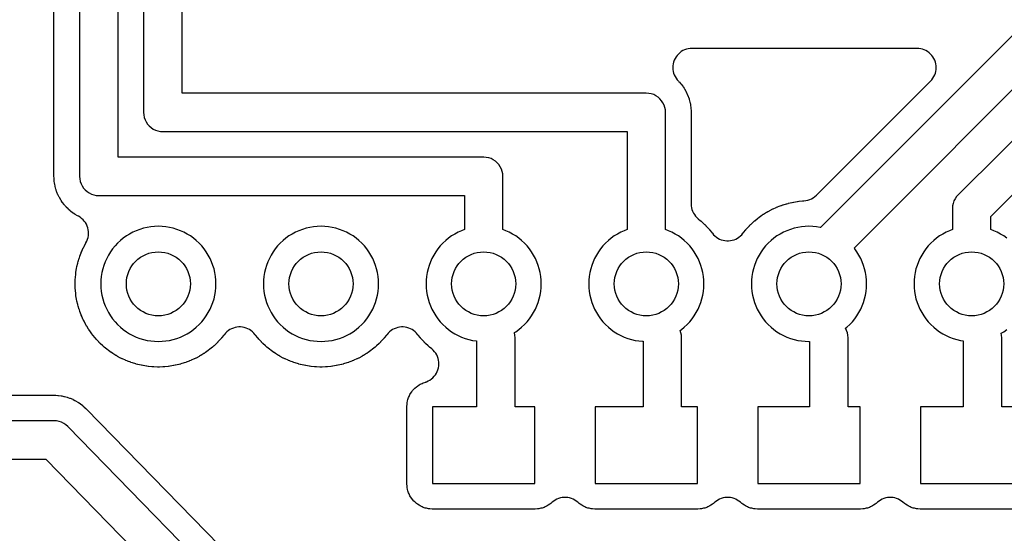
# Model space of a CAD drawing. Header units: millimetres. Extents: x 0 to 81, y 0 to 109.
# Tile 8 of 29: x 24 to 40, y 14 to 22. Entities that reach past the tile are written whole.
import ezdxf

# ---------------------------------------------------------------- set-up
doc = ezdxf.new("R2010")
doc.units = ezdxf.units.MM
for name, color, linetype in [('COPPER_KEEP_ref', 8, 'Continuous'), ('COPPER_REMOVE', 3, 'Continuous'), ('DRILL_1.0', 4, 'Continuous')]:
    doc.layers.add(name, color=color, linetype=linetype)

msp = doc.modelspace()

# ---------------------------------------------------------------- linework, layer by layer
at = {"layer": 'COPPER_KEEP_ref'}
for points in [[(40.025, 14.323), (38.435, 14.323), (38.425, 14.323), (38.388, 14.326), (38.368, 14.328), (38.336, 14.335), (38.317, 14.34), (38.286, 14.35), (38.268, 14.358), (38.239, 14.372), (38.222, 14.382), (38.195, 14.4), (38.179, 14.412), (38.158, 14.431), (38.135, 14.449), (38.111, 14.464), (38.086, 14.478), (38.059, 14.488), (38.031, 14.497), (38.003, 14.502), (37.974, 14.505), (37.946, 14.505), (37.917, 14.502), (37.889, 14.497), (37.861, 14.488), (37.834, 14.478), (37.809, 14.464), (37.785, 14.449), (37.762, 14.431), (37.741, 14.412), (37.725, 14.4), (37.698, 14.382), (37.681, 14.372), (37.652, 14.358), (37.634, 14.35), (37.603, 14.34), (37.584, 14.335), (37.552, 14.328), (37.532, 14.326), (37.495, 14.323), (37.485, 14.323), (35.895, 14.323), (35.885, 14.323), (35.848, 14.326), (35.828, 14.328), (35.796, 14.335), (35.777, 14.34), (35.746, 14.35), (35.728, 14.358), (35.699, 14.372), (35.682, 14.382), (35.655, 14.4), (35.639, 14.412), (35.618, 14.431), (35.595, 14.449), (35.571, 14.464), (35.546, 14.478), (35.519, 14.488), (35.491, 14.497), (35.463, 14.502), (35.434, 14.505), (35.406, 14.505), (35.377, 14.502), (35.349, 14.497), (35.321, 14.488), (35.294, 14.478), (35.269, 14.464), (35.245, 14.449), (35.222, 14.431), (35.201, 14.412), (35.185, 14.4), (35.158, 14.382), (35.141, 14.372), (35.112, 14.358), (35.094, 14.35), (35.063, 14.34), (35.044, 14.335), (35.012, 14.328), (34.992, 14.326), (34.955, 14.323), (34.945, 14.323), (33.355, 14.323), (33.345, 14.323), (33.308, 14.326), (33.288, 14.328), (33.256, 14.335), (33.237, 14.34), (33.206, 14.35), (33.188, 14.358), (33.159, 14.372), (33.142, 14.382), (33.115, 14.4), (33.099, 14.412), (33.078, 14.431), (33.055, 14.449), (33.031, 14.464), (33.006, 14.478), (32.979, 14.488), (32.951, 14.497), (32.923, 14.502), (32.894, 14.505), (32.866, 14.505), (32.837, 14.502), (32.809, 14.497), (32.781, 14.488), (32.754, 14.478), (32.729, 14.464), (32.705, 14.449), (32.682, 14.431), (32.661, 14.412), (32.645, 14.4), (32.618, 14.382), (32.601, 14.372), (32.572, 14.358), (32.554, 14.35), (32.523, 14.34), (32.504, 14.335), (32.472, 14.328), (32.452, 14.326), (32.415, 14.323), (32.405, 14.323), (30.815, 14.323), (30.805, 14.323), (30.768, 14.326), (30.748, 14.328), (30.716, 14.335), (30.697, 14.34), (30.666, 14.35), (30.648, 14.358), (30.619, 14.372), (30.602, 14.382), (30.575, 14.4), (30.559, 14.412), (30.535, 14.434), (30.521, 14.448), (30.499, 14.472), (30.487, 14.488), (30.469, 14.515), (30.459, 14.532), (30.445, 14.561), (30.437, 14.579), (30.427, 14.61), (30.422, 14.629), (30.415, 14.661), (30.413, 14.681), (30.41, 14.718), (30.41, 14.728), (30.41, 15.918), (30.41, 15.928), (30.413, 15.965), (30.415, 15.985), (30.422, 16.017), (30.427, 16.036), (30.437, 16.067), (30.445, 16.085), (30.459, 16.114), (30.469, 16.131), (30.487, 16.158), (30.499, 16.174), (30.521, 16.198), (30.535, 16.212), (30.559, 16.234), (30.575, 16.246), (30.602, 16.264), (30.619, 16.274), (30.648, 16.288), (30.666, 16.296), (30.706, 16.309), (30.706, 16.31), (30.717, 16.313), (30.744, 16.325), (30.771, 16.34), (30.795, 16.357), (30.818, 16.376), (30.838, 16.398), (30.857, 16.421), (30.873, 16.447), (30.886, 16.474), (30.896, 16.501), (30.904, 16.53), (30.909, 16.56), (30.911, 16.59), (30.91, 16.62), (30.906, 16.649), (30.899, 16.678), (30.889, 16.706), (30.876, 16.734), (30.861, 16.759), (30.843, 16.783), (30.823, 16.806), (30.801, 16.826), (30.765, 16.856), (30.761, 16.859), (30.745, 16.873), (30.741, 16.876), (30.702, 16.913), (30.698, 16.916), (30.683, 16.931), (30.68, 16.935), (30.643, 16.974), (30.64, 16.978), (30.626, 16.994), (30.623, 16.998), (30.588, 17.039), (30.585, 17.043), (30.578, 17.053), (30.559, 17.075), (30.539, 17.095), (30.516, 17.113), (30.492, 17.129), (30.466, 17.142), (30.439, 17.153), (30.412, 17.161), (30.383, 17.167), (30.354, 17.17), (30.326, 17.17), (30.297, 17.167), (30.268, 17.161), (30.241, 17.153), (30.214, 17.142), (30.188, 17.129), (30.164, 17.113), (30.141, 17.095), (30.121, 17.075), (30.102, 17.053), (30.095, 17.043), (30.092, 17.039), (30.057, 16.998), (30.054, 16.994), (30.04, 16.978), (30.037, 16.974), (30, 16.935), (29.997, 16.931), (29.982, 16.916), (29.978, 16.913), (29.939, 16.876), (29.935, 16.873), (29.919, 16.859), (29.915, 16.856), (29.874, 16.821), (29.87, 16.818), (29.853, 16.805), (29.849, 16.802), (29.805, 16.771), (29.801, 16.768), (29.783, 16.756), (29.779, 16.754), (29.733, 16.725), (29.729, 16.723), (29.711, 16.712), (29.706, 16.71), (29.659, 16.684), (29.654, 16.682), (29.635, 16.673), (29.631, 16.67), (29.582, 16.648), (29.577, 16.646), (29.558, 16.638), (29.553, 16.636), (29.502, 16.617), (29.498, 16.616), (29.478, 16.609), (29.473, 16.607), (29.421, 16.592), (29.417, 16.59), (29.396, 16.585), (29.391, 16.584), (29.339, 16.571), (29.334, 16.57), (29.313, 16.566), (29.308, 16.565), (29.255, 16.556), (29.25, 16.556), (29.229, 16.553), (29.224, 16.552), (29.171, 16.547), (29.166, 16.547), (29.144, 16.545), (29.139, 16.545), (29.086, 16.543), (29.081, 16.543), (29.059, 16.543), (29.054, 16.543), (29.001, 16.545), (28.996, 16.545), (28.974, 16.547), (28.969, 16.547), (28.916, 16.552), (28.911, 16.553), (28.89, 16.556), (28.885, 16.556), (28.832, 16.565), (28.827, 16.566), (28.806, 16.57), (28.801, 16.571), (28.749, 16.584), (28.744, 16.585), (28.723, 16.59), (28.719, 16.592), (28.667, 16.607), (28.662, 16.609), (28.642, 16.616), (28.638, 16.617), (28.587, 16.636), (28.582, 16.638), (28.563, 16.646), (28.558, 16.648), (28.509, 16.67), (28.505, 16.673), (28.486, 16.682), (28.481, 16.684), (28.434, 16.71), (28.429, 16.712), (28.411, 16.723), (28.407, 16.725), (28.361, 16.754), (28.357, 16.756), (28.339, 16.768), (28.335, 16.771), (28.291, 16.802), (28.287, 16.805), (28.27, 16.818), (28.266, 16.821), (28.225, 16.856), (28.221, 16.859), (28.205, 16.873), (28.201, 16.876), (28.162, 16.913), (28.158, 16.916), (28.143, 16.931), (28.14, 16.935), (28.103, 16.974), (28.1, 16.978), (28.086, 16.994), (28.083, 16.998), (28.048, 17.039), (28.045, 17.043), (28.038, 17.053), (28.019, 17.075), (27.999, 17.095), (27.976, 17.113), (27.952, 17.129), (27.926, 17.142), (27.899, 17.153), (27.872, 17.161), (27.843, 17.167), (27.814, 17.17), (27.786, 17.17), (27.757, 17.167), (27.728, 17.161), (27.701, 17.153), (27.674, 17.142), (27.648, 17.129), (27.624, 17.113), (27.601, 17.095), (27.581, 17.075), (27.562, 17.053), (27.555, 17.043), (27.552, 17.039), (27.517, 16.998), (27.514, 16.994), (27.5, 16.978), (27.497, 16.974), (27.46, 16.935), (27.457, 16.931), (27.442, 16.916), (27.438, 16.913), (27.399, 16.876), (27.395, 16.873), (27.379, 16.859), (27.375, 16.856), (27.334, 16.821), (27.33, 16.818), (27.313, 16.805), (27.309, 16.802), (27.265, 16.771), (27.261, 16.768), (27.243, 16.756), (27.239, 16.754), (27.193, 16.725), (27.189, 16.723), (27.171, 16.712), (27.166, 16.71), (27.119, 16.684), (27.114, 16.682), (27.095, 16.673), (27.091, 16.67), (27.042, 16.648), (27.037, 16.646), (27.018, 16.638), (27.013, 16.636), (26.962, 16.617), (26.958, 16.616), (26.938, 16.609), (26.933, 16.607), (26.881, 16.592), (26.877, 16.59), (26.856, 16.585), (26.851, 16.584), (26.799, 16.571), (26.794, 16.57), (26.773, 16.566), (26.768, 16.565), (26.715, 16.556), (26.71, 16.556), (26.689, 16.553), (26.684, 16.552), (26.631, 16.547), (26.626, 16.547), (26.604, 16.545), (26.599, 16.545), (26.546, 16.543), (26.541, 16.543), (26.519, 16.543), (26.514, 16.543), (26.461, 16.545), (26.456, 16.545), (26.434, 16.547), (26.429, 16.547), (26.376, 16.552), (26.371, 16.553), (26.35, 16.556), (26.345, 16.556), (26.292, 16.565), (26.287, 16.566), (26.266, 16.57), (26.261, 16.571), (26.209, 16.584), (26.204, 16.585), (26.183, 16.59), (26.179, 16.592), (26.127, 16.607), (26.122, 16.609), (26.102, 16.616), (26.098, 16.617), (26.047, 16.636), (26.042, 16.638), (26.023, 16.646), (26.018, 16.648), (25.969, 16.67), (25.965, 16.673), (25.946, 16.682), (25.941, 16.684), (25.894, 16.71), (25.889, 16.712), (25.871, 16.723), (25.867, 16.725), (25.821, 16.754), (25.817, 16.756), (25.799, 16.768), (25.795, 16.771), (25.751, 16.802), (25.747, 16.805), (25.73, 16.818), (25.726, 16.821), (25.685, 16.856), (25.681, 16.859), (25.665, 16.873), (25.661, 16.876), (25.622, 16.913), (25.618, 16.916), (25.603, 16.931), (25.6, 16.935), (25.563, 16.974), (25.56, 16.978), (25.546, 16.994), (25.543, 16.998), (25.508, 17.039), (25.505, 17.043), (25.492, 17.06), (25.489, 17.064), (25.458, 17.108), (25.455, 17.112), (25.443, 17.13), (25.441, 17.134), (25.412, 17.18), (25.41, 17.184), (25.399, 17.202), (25.397, 17.207), (25.371, 17.254), (25.369, 17.259), (25.36, 17.278), (25.357, 17.282), (25.335, 17.331), (25.333, 17.336), (25.325, 17.355), (25.323, 17.36), (25.304, 17.411), (25.303, 17.415), (25.296, 17.435), (25.294, 17.44), (25.279, 17.492), (25.277, 17.496), (25.272, 17.517), (25.271, 17.522), (25.258, 17.574), (25.257, 17.579), (25.253, 17.6), (25.252, 17.605), (25.243, 17.658), (25.243, 17.663), (25.24, 17.684), (25.239, 17.689), (25.234, 17.742), (25.234, 17.747), (25.232, 17.769), (25.232, 17.774), (25.23, 17.827), (25.23, 17.832), (25.23, 17.854), (25.23, 17.859), (25.232, 17.912), (25.232, 17.917), (25.234, 17.939), (25.234, 17.944), (25.239, 17.997), (25.24, 18.002), (25.243, 18.023), (25.243, 18.028), (25.252, 18.081), (25.253, 18.086), (25.257, 18.107), (25.258, 18.112), (25.271, 18.164), (25.272, 18.169), (25.277, 18.19), (25.279, 18.194), (25.294, 18.246), (25.296, 18.251), (25.303, 18.271), (25.304, 18.275), (25.323, 18.326), (25.325, 18.331), (25.333, 18.35), (25.335, 18.355), (25.357, 18.404), (25.36, 18.408), (25.369, 18.427), (25.371, 18.432), (25.397, 18.479), (25.399, 18.484), (25.4, 18.485), (25.414, 18.512), (25.425, 18.54), (25.433, 18.569), (25.438, 18.599), (25.44, 18.629), (25.439, 18.659), (25.436, 18.689), (25.429, 18.718), (25.419, 18.746), (25.407, 18.774), (25.391, 18.8), (25.374, 18.824), (25.354, 18.846), (25.332, 18.867), (25.307, 18.885), (25.282, 18.9), (25.269, 18.907), (25.232, 18.928), (25.224, 18.933), (25.199, 18.95), (25.191, 18.955), (25.158, 18.981), (25.15, 18.987), (25.128, 19.007), (25.121, 19.014), (25.091, 19.044), (25.084, 19.051), (25.064, 19.073), (25.058, 19.081), (25.032, 19.114), (25.027, 19.122), (25.01, 19.147), (25.005, 19.155), (24.984, 19.192), (24.979, 19.2), (24.966, 19.227), (24.962, 19.236), (24.946, 19.275), (24.942, 19.284), (24.933, 19.312), (24.93, 19.322), (24.919, 19.363), (24.917, 19.372), (24.911, 19.401), (24.91, 19.411), (24.904, 19.453), (24.903, 19.463), (24.901, 19.494), (24.901, 19.499), (24.9, 19.521), (24.9, 19.525), (24.9, 55.271)], [(25.3, 55.273), (25.3, 19.523), (25.303, 19.484), (25.31, 19.445), (25.323, 19.408), (25.34, 19.373), (25.362, 19.34), (25.388, 19.311), (25.417, 19.285), (25.45, 19.263), (25.485, 19.246), (25.522, 19.233), (25.561, 19.226), (25.6, 19.223), (31.31, 19.223), (31.31, 18.691), (31.266, 18.674), (31.212, 18.65), (31.16, 18.622), (31.11, 18.591), (31.062, 18.557), (31.017, 18.52), (30.974, 18.479), (30.933, 18.436), (30.896, 18.391), (30.862, 18.343), (30.831, 18.293), (30.803, 18.241), (30.779, 18.187), (30.758, 18.132), (30.741, 18.076), (30.727, 18.019), (30.718, 17.96), (30.712, 17.902), (30.71, 17.843), (30.712, 17.784), (30.718, 17.726), (30.727, 17.667), (30.741, 17.61), (30.758, 17.554), (30.779, 17.499), (30.803, 17.445), (30.831, 17.393), (30.862, 17.343), (30.896, 17.295), (30.933, 17.25), (30.974, 17.207), (31.017, 17.166), (31.062, 17.129), (31.11, 17.095), (31.16, 17.064), (31.212, 17.036), (31.266, 17.012), (31.321, 16.991), (31.377, 16.974), (31.434, 16.96), (31.493, 16.951), (31.5, 16.95), (31.5, 15.923), (30.81, 15.923), (30.81, 14.723), (32.41, 14.723), (32.41, 15.923), (32.1, 15.923), (32.1, 17), (32.097, 17.039), (32.09, 17.078), (32.09, 17.078), (32.089, 17.081), (32.11, 17.095), (32.158, 17.129), (32.203, 17.166), (32.246, 17.207), (32.287, 17.25), (32.324, 17.295), (32.358, 17.343), (32.389, 17.393), (32.417, 17.445), (32.441, 17.499), (32.462, 17.554), (32.479, 17.61), (32.493, 17.667), (32.502, 17.726), (32.508, 17.784), (32.51, 17.843), (32.508, 17.902), (32.502, 17.96), (32.493, 18.019), (32.479, 18.076), (32.462, 18.132), (32.441, 18.187), (32.417, 18.241), (32.389, 18.293), (32.358, 18.343), (32.324, 18.391), (32.287, 18.436), (32.246, 18.479), (32.203, 18.52), (32.158, 18.557), (32.11, 18.591), (32.06, 18.622), (32.008, 18.65), (31.954, 18.674), (31.91, 18.691), (31.91, 19.523), (31.907, 19.562), (31.9, 19.601), (31.887, 19.638), (31.87, 19.673), (31.848, 19.706), (31.822, 19.735), (31.793, 19.761), (31.76, 19.783), (31.725, 19.8), (31.688, 19.813), (31.649, 19.82), (31.61, 19.823), (25.9, 19.823), (25.9, 54.973)], [(26.3, 53.223), (26.3, 20.523), (26.303, 20.484), (26.31, 20.445), (26.323, 20.408), (26.34, 20.373), (26.362, 20.34), (26.388, 20.311), (26.417, 20.285), (26.45, 20.263), (26.485, 20.246), (26.522, 20.233), (26.561, 20.226), (26.6, 20.223), (33.85, 20.223), (33.85, 18.691), (33.806, 18.674), (33.752, 18.65), (33.7, 18.622), (33.65, 18.591), (33.602, 18.557), (33.557, 18.52), (33.514, 18.479), (33.473, 18.436), (33.436, 18.391), (33.402, 18.343), (33.371, 18.293), (33.343, 18.241), (33.319, 18.187), (33.298, 18.132), (33.281, 18.076), (33.267, 18.019), (33.258, 17.96), (33.252, 17.902), (33.25, 17.843), (33.252, 17.784), (33.258, 17.726), (33.267, 17.667), (33.281, 17.61), (33.298, 17.554), (33.319, 17.499), (33.343, 17.445), (33.371, 17.393), (33.402, 17.343), (33.436, 17.295), (33.473, 17.25), (33.514, 17.207), (33.557, 17.166), (33.602, 17.129), (33.65, 17.095), (33.7, 17.064), (33.752, 17.036), (33.806, 17.012), (33.861, 16.991), (33.917, 16.974), (33.974, 16.96), (34.033, 16.951), (34.091, 16.945), (34.1, 16.945), (34.1, 15.923), (33.35, 15.923), (33.35, 14.723), (34.95, 14.723), (34.95, 15.923), (34.7, 15.923), (34.7, 17), (34.697, 17.039), (34.697, 17.039), (34.69, 17.078), (34.677, 17.114), (34.698, 17.129), (34.743, 17.166), (34.786, 17.207), (34.827, 17.25), (34.864, 17.295), (34.898, 17.343), (34.929, 17.393), (34.957, 17.445), (34.981, 17.499), (35.002, 17.554), (35.019, 17.61), (35.033, 17.667), (35.042, 17.726), (35.048, 17.784), (35.05, 17.843), (35.048, 17.902), (35.042, 17.96), (35.033, 18.019), (35.019, 18.076), (35.002, 18.132), (34.981, 18.187), (34.957, 18.241), (34.929, 18.293), (34.898, 18.343), (34.864, 18.391), (34.827, 18.436), (34.786, 18.479), (34.743, 18.52), (34.698, 18.557), (34.65, 18.591), (34.6, 18.622), (34.548, 18.65), (34.494, 18.674), (34.45, 18.691), (34.45, 20.523), (34.447, 20.562), (34.44, 20.601), (34.427, 20.638), (34.41, 20.673), (34.388, 20.706), (34.362, 20.735), (34.333, 20.761), (34.3, 20.783), (34.265, 20.8), (34.228, 20.813), (34.189, 20.82), (34.15, 20.823), (26.9, 20.823), (26.9, 52.923)], [(40.05, 21.907), (36.868, 18.725), (36.866, 18.726), (36.807, 18.735), (36.749, 18.741), (36.69, 18.743), (36.631, 18.741), (36.573, 18.735), (36.514, 18.726), (36.457, 18.712), (36.401, 18.695), (36.346, 18.674), (36.292, 18.65), (36.24, 18.622), (36.19, 18.591), (36.142, 18.557), (36.097, 18.52), (36.054, 18.479), (36.013, 18.436), (35.976, 18.391), (35.942, 18.343), (35.911, 18.293), (35.883, 18.241), (35.859, 18.187), (35.838, 18.132), (35.821, 18.076), (35.807, 18.019), (35.798, 17.96), (35.792, 17.902), (35.79, 17.843), (35.792, 17.784), (35.798, 17.726), (35.807, 17.667), (35.821, 17.61), (35.838, 17.554), (35.859, 17.499), (35.883, 17.445), (35.911, 17.393), (35.942, 17.343), (35.976, 17.295), (36.013, 17.25), (36.054, 17.207), (36.097, 17.166), (36.142, 17.129), (36.19, 17.095), (36.24, 17.064), (36.292, 17.036), (36.346, 17.012), (36.401, 16.991), (36.457, 16.974), (36.514, 16.96), (36.573, 16.951), (36.631, 16.945), (36.69, 16.943), (36.7, 16.943), (36.7, 15.923), (35.89, 15.923), (35.89, 14.723), (37.49, 14.723), (37.49, 15.923), (37.3, 15.923), (37.3, 17), (37.297, 17.039), (37.29, 17.078), (37.29, 17.078), (37.277, 17.115), (37.261, 17.148), (37.283, 17.166), (37.326, 17.207), (37.367, 17.25), (37.404, 17.295), (37.438, 17.343), (37.469, 17.393), (37.497, 17.445), (37.521, 17.499), (37.542, 17.554), (37.559, 17.61), (37.573, 17.667), (37.582, 17.726), (37.588, 17.784), (37.59, 17.843), (37.588, 17.902), (37.582, 17.96), (37.573, 18.019), (37.559, 18.076), (37.542, 18.132), (37.521, 18.187), (37.497, 18.241), (37.469, 18.293), (37.438, 18.343), (37.404, 18.391), (37.394, 18.403), (40.562, 21.571)], [(41.05, 21.248), (39.019, 19.236), (38.993, 19.207), (38.971, 19.174), (38.953, 19.138), (38.94, 19.101), (38.933, 19.062), (38.93, 19.023), (38.93, 18.691), (38.886, 18.674), (38.832, 18.65), (38.78, 18.622), (38.73, 18.591), (38.682, 18.557), (38.637, 18.52), (38.594, 18.479), (38.553, 18.436), (38.516, 18.391), (38.482, 18.343), (38.451, 18.293), (38.423, 18.241), (38.399, 18.187), (38.378, 18.132), (38.361, 18.076), (38.347, 18.019), (38.338, 17.96), (38.332, 17.902), (38.33, 17.843), (38.332, 17.784), (38.338, 17.726), (38.347, 17.667), (38.361, 17.61), (38.378, 17.554), (38.399, 17.499), (38.423, 17.445), (38.451, 17.393), (38.482, 17.343), (38.516, 17.295), (38.553, 17.25), (38.594, 17.207), (38.637, 17.166), (38.682, 17.129), (38.73, 17.095), (38.78, 17.064), (38.832, 17.036), (38.886, 17.012), (38.941, 16.991), (38.997, 16.974), (39.054, 16.96), (39.1, 16.953), (39.1, 15.923), (38.43, 15.923), (38.43, 14.723), (40.03, 14.723)], [(39.778, 18.557), (39.73, 18.591), (39.68, 18.622), (39.628, 18.65), (39.574, 18.674), (39.53, 18.691), (39.53, 18.898), (41.561, 20.91)], [(40.03, 15.923), (39.7, 15.923), (39.7, 17), (39.697, 17.039), (39.691, 17.071), (39.691, 17.071), (39.73, 17.095), (39.778, 17.129)], [(24.249, 16.103), (24.898, 16.103), (24.902, 16.103), (24.924, 16.102), (24.929, 16.102), (24.961, 16.1), (24.971, 16.099), (25.014, 16.093), (25.024, 16.091), (25.053, 16.085), (25.063, 16.083), (25.105, 16.072), (25.114, 16.069), (25.143, 16.059), (25.152, 16.056), (25.192, 16.039), (25.201, 16.035), (25.227, 16.021), (25.236, 16.016), (25.273, 15.994), (25.282, 15.989), (25.307, 15.972), (25.315, 15.966), (25.349, 15.94), (25.356, 15.933), (25.38, 15.912), (25.384, 15.908), (25.4, 15.893), (25.403, 15.89), (28.107, 13.114)], [(28.027, 12.623), (25.115, 15.612), (25.085, 15.639), (25.052, 15.661), (25.017, 15.679), (24.979, 15.692), (24.94, 15.7), (24.9, 15.703), (23.848, 15.703)], [(23.848, 15.103), (24.773, 15.103), (27.685, 12.114)]]:
    msp.add_lwpolyline(points, dxfattribs=at)
for points in [[(38.653, 21.108), (38.663, 21.136), (38.67, 21.164), (38.674, 21.194), (38.676, 21.223), (38.674, 21.252), (38.67, 21.282), (38.663, 21.31), (38.653, 21.338), (38.64, 21.364), (38.625, 21.39), (38.608, 21.413), (38.588, 21.435), (38.566, 21.455), (38.542, 21.472), (38.517, 21.488), (38.491, 21.5), (38.463, 21.51), (38.434, 21.517), (38.405, 21.522), (38.376, 21.523), (34.863, 21.523), (34.834, 21.522), (34.804, 21.517), (34.776, 21.51), (34.748, 21.5), (34.722, 21.488), (34.696, 21.472), (34.673, 21.455), (34.651, 21.435), (34.631, 21.413), (34.614, 21.39), (34.598, 21.364), (34.586, 21.338), (34.576, 21.31), (34.569, 21.282), (34.564, 21.252), (34.563, 21.223), (34.564, 21.194), (34.569, 21.164), (34.576, 21.136), (34.586, 21.108), (34.598, 21.082), (34.614, 21.056), (34.631, 21.033), (34.651, 21.011), (34.659, 21.002), (34.666, 20.995), (34.686, 20.973), (34.692, 20.965), (34.718, 20.932), (34.723, 20.924), (34.74, 20.899), (34.745, 20.891), (34.766, 20.854), (34.771, 20.846), (34.784, 20.819), (34.788, 20.81), (34.804, 20.771), (34.808, 20.762), (34.817, 20.734), (34.82, 20.724), (34.831, 20.683), (34.833, 20.674), (34.839, 20.645), (34.84, 20.635), (34.846, 20.593), (34.847, 20.583), (34.849, 20.552), (34.849, 20.547), (34.85, 20.525), (34.85, 20.521), (34.85, 19.092), (34.851, 19.062), (34.856, 19.033), (34.863, 19.004), (34.873, 18.977), (34.885, 18.95), (34.901, 18.925), (34.918, 18.901), (34.938, 18.879), (34.96, 18.86), (34.995, 18.83), (34.999, 18.827), (35.015, 18.813), (35.019, 18.81), (35.058, 18.773), (35.062, 18.77), (35.077, 18.755), (35.08, 18.751), (35.117, 18.712), (35.12, 18.708), (35.134, 18.692), (35.137, 18.688), (35.172, 18.647), (35.175, 18.643), (35.182, 18.633), (35.201, 18.611), (35.221, 18.591), (35.244, 18.573), (35.268, 18.557), (35.294, 18.544), (35.321, 18.533), (35.348, 18.525), (35.377, 18.519), (35.406, 18.516), (35.434, 18.516), (35.463, 18.519), (35.492, 18.525), (35.519, 18.533), (35.546, 18.544), (35.572, 18.557), (35.596, 18.573), (35.619, 18.591), (35.639, 18.611), (35.658, 18.633), (35.665, 18.643), (35.668, 18.647), (35.703, 18.688), (35.706, 18.692), (35.72, 18.708), (35.723, 18.712), (35.76, 18.751), (35.763, 18.755), (35.778, 18.77), (35.782, 18.773), (35.821, 18.81), (35.825, 18.813), (35.841, 18.827), (35.845, 18.83), (35.886, 18.865), (35.89, 18.868), (35.907, 18.881), (35.911, 18.884), (35.955, 18.915), (35.959, 18.918), (35.977, 18.93), (35.981, 18.932), (36.027, 18.961), (36.031, 18.963), (36.049, 18.974), (36.054, 18.976), (36.101, 19.002), (36.106, 19.004), (36.125, 19.013), (36.129, 19.016), (36.178, 19.038), (36.183, 19.04), (36.202, 19.048), (36.207, 19.05), (36.258, 19.069), (36.262, 19.07), (36.282, 19.077), (36.287, 19.079), (36.339, 19.094), (36.343, 19.096), (36.364, 19.101), (36.369, 19.102), (36.421, 19.115), (36.426, 19.116), (36.447, 19.12), (36.452, 19.121), (36.505, 19.13), (36.51, 19.13), (36.531, 19.133), (36.536, 19.134), (36.589, 19.139), (36.594, 19.139), (36.612, 19.14), (36.643, 19.144), (36.673, 19.151), (36.702, 19.161), (36.73, 19.173), (36.757, 19.189), (36.782, 19.207), (36.805, 19.228), (38.588, 21.011), (38.608, 21.033), (38.625, 21.056), (38.64, 21.082), (38.653, 21.108)], [(25.699, 17.499), (25.723, 17.445), (25.751, 17.393), (25.782, 17.343), (25.816, 17.295), (25.853, 17.25), (25.894, 17.207), (25.937, 17.166), (25.982, 17.129), (26.03, 17.095), (26.08, 17.064), (26.132, 17.036), (26.186, 17.012), (26.241, 16.991), (26.297, 16.974), (26.354, 16.96), (26.413, 16.951), (26.471, 16.945), (26.53, 16.943), (26.589, 16.945), (26.647, 16.951), (26.706, 16.96), (26.763, 16.974), (26.819, 16.991), (26.874, 17.012), (26.928, 17.036), (26.98, 17.064), (27.03, 17.095), (27.078, 17.129), (27.123, 17.166), (27.166, 17.207), (27.207, 17.25), (27.244, 17.295), (27.278, 17.343), (27.309, 17.393), (27.337, 17.445), (27.361, 17.499), (27.382, 17.554), (27.399, 17.61), (27.413, 17.667), (27.422, 17.726), (27.428, 17.784), (27.43, 17.843), (27.428, 17.902), (27.422, 17.96), (27.413, 18.019), (27.399, 18.076), (27.382, 18.132), (27.361, 18.187), (27.337, 18.241), (27.309, 18.293), (27.278, 18.343), (27.244, 18.391), (27.207, 18.436), (27.166, 18.479), (27.123, 18.52), (27.078, 18.557), (27.03, 18.591), (26.98, 18.622), (26.928, 18.65), (26.874, 18.674), (26.819, 18.695), (26.763, 18.712), (26.706, 18.726), (26.647, 18.735), (26.589, 18.741), (26.53, 18.743), (26.471, 18.741), (26.413, 18.735), (26.354, 18.726), (26.297, 18.712), (26.241, 18.695), (26.186, 18.674), (26.132, 18.65), (26.08, 18.622), (26.03, 18.591), (25.982, 18.557), (25.937, 18.52), (25.894, 18.479), (25.853, 18.436), (25.816, 18.391), (25.782, 18.343), (25.751, 18.293), (25.723, 18.241), (25.699, 18.187), (25.678, 18.132), (25.661, 18.076), (25.647, 18.019), (25.638, 17.96), (25.632, 17.902), (25.63, 17.843), (25.632, 17.784), (25.638, 17.726), (25.647, 17.667), (25.661, 17.61), (25.678, 17.554), (25.699, 17.499)], [(28.218, 17.554), (28.239, 17.499), (28.263, 17.445), (28.291, 17.393), (28.322, 17.343), (28.356, 17.295), (28.393, 17.25), (28.434, 17.207), (28.477, 17.166), (28.522, 17.129), (28.57, 17.095), (28.62, 17.064), (28.672, 17.036), (28.726, 17.012), (28.781, 16.991), (28.837, 16.974), (28.894, 16.96), (28.953, 16.951), (29.011, 16.945), (29.07, 16.943), (29.129, 16.945), (29.187, 16.951), (29.246, 16.96), (29.303, 16.974), (29.359, 16.991), (29.414, 17.012), (29.468, 17.036), (29.52, 17.064), (29.57, 17.095), (29.618, 17.129), (29.663, 17.166), (29.706, 17.207), (29.747, 17.25), (29.784, 17.295), (29.818, 17.343), (29.849, 17.393), (29.877, 17.445), (29.901, 17.499), (29.922, 17.554), (29.939, 17.61), (29.953, 17.667), (29.962, 17.726), (29.968, 17.784), (29.97, 17.843), (29.968, 17.902), (29.962, 17.96), (29.953, 18.019), (29.939, 18.076), (29.922, 18.132), (29.901, 18.187), (29.877, 18.241), (29.849, 18.293), (29.818, 18.343), (29.784, 18.391), (29.747, 18.436), (29.706, 18.479), (29.663, 18.52), (29.618, 18.557), (29.57, 18.591), (29.52, 18.622), (29.468, 18.65), (29.414, 18.674), (29.359, 18.695), (29.303, 18.712), (29.246, 18.726), (29.187, 18.735), (29.129, 18.741), (29.07, 18.743), (29.011, 18.741), (28.953, 18.735), (28.894, 18.726), (28.837, 18.712), (28.781, 18.695), (28.726, 18.674), (28.672, 18.65), (28.62, 18.622), (28.57, 18.591), (28.522, 18.557), (28.477, 18.52), (28.434, 18.479), (28.393, 18.436), (28.356, 18.391), (28.322, 18.343), (28.291, 18.293), (28.263, 18.241), (28.239, 18.187), (28.218, 18.132), (28.201, 18.076), (28.187, 18.019), (28.178, 17.96), (28.172, 17.902), (28.17, 17.843), (28.172, 17.784), (28.178, 17.726), (28.187, 17.667), (28.201, 17.61), (28.218, 17.554)]]:
    msp.add_lwpolyline(points, close=True, dxfattribs=at)
at = {"layer": 'COPPER_REMOVE'}
for points in [[(40.025, 14.323), (38.435, 14.323), (38.425, 14.323), (38.388, 14.326), (38.368, 14.328), (38.336, 14.335), (38.317, 14.34), (38.286, 14.35), (38.268, 14.358), (38.239, 14.372), (38.222, 14.382), (38.195, 14.4), (38.179, 14.412), (38.158, 14.431), (38.135, 14.449), (38.111, 14.464), (38.086, 14.478), (38.059, 14.488), (38.031, 14.497), (38.003, 14.502), (37.974, 14.505), (37.946, 14.505), (37.917, 14.502), (37.889, 14.497), (37.861, 14.488), (37.834, 14.478), (37.809, 14.464), (37.785, 14.449), (37.762, 14.431), (37.741, 14.412), (37.725, 14.4), (37.698, 14.382), (37.681, 14.372), (37.652, 14.358), (37.634, 14.35), (37.603, 14.34), (37.584, 14.335), (37.552, 14.328), (37.532, 14.326), (37.495, 14.323), (37.485, 14.323), (35.895, 14.323), (35.885, 14.323), (35.848, 14.326), (35.828, 14.328), (35.796, 14.335), (35.777, 14.34), (35.746, 14.35), (35.728, 14.358), (35.699, 14.372), (35.682, 14.382), (35.655, 14.4), (35.639, 14.412), (35.618, 14.431), (35.595, 14.449), (35.571, 14.464), (35.546, 14.478), (35.519, 14.488), (35.491, 14.497), (35.463, 14.502), (35.434, 14.505), (35.406, 14.505), (35.377, 14.502), (35.349, 14.497), (35.321, 14.488), (35.294, 14.478), (35.269, 14.464), (35.245, 14.449), (35.222, 14.431), (35.201, 14.412), (35.185, 14.4), (35.158, 14.382), (35.141, 14.372), (35.112, 14.358), (35.094, 14.35), (35.063, 14.34), (35.044, 14.335), (35.012, 14.328), (34.992, 14.326), (34.955, 14.323), (34.945, 14.323), (33.355, 14.323), (33.345, 14.323), (33.308, 14.326), (33.288, 14.328), (33.256, 14.335), (33.237, 14.34), (33.206, 14.35), (33.188, 14.358), (33.159, 14.372), (33.142, 14.382), (33.115, 14.4), (33.099, 14.412), (33.078, 14.431), (33.055, 14.449), (33.031, 14.464), (33.006, 14.478), (32.979, 14.488), (32.951, 14.497), (32.923, 14.502), (32.894, 14.505), (32.866, 14.505), (32.837, 14.502), (32.809, 14.497), (32.781, 14.488), (32.754, 14.478), (32.729, 14.464), (32.705, 14.449), (32.682, 14.431), (32.661, 14.412), (32.645, 14.4), (32.618, 14.382), (32.601, 14.372), (32.572, 14.358), (32.554, 14.35), (32.523, 14.34), (32.504, 14.335), (32.472, 14.328), (32.452, 14.326), (32.415, 14.323), (32.405, 14.323), (30.815, 14.323), (30.805, 14.323), (30.768, 14.326), (30.748, 14.328), (30.716, 14.335), (30.697, 14.34), (30.666, 14.35), (30.648, 14.358), (30.619, 14.372), (30.602, 14.382), (30.575, 14.4), (30.559, 14.412), (30.535, 14.434), (30.521, 14.448), (30.499, 14.472), (30.487, 14.488), (30.469, 14.515), (30.459, 14.532), (30.445, 14.561), (30.437, 14.579), (30.427, 14.61), (30.422, 14.629), (30.415, 14.661), (30.413, 14.681), (30.41, 14.718), (30.41, 14.728), (30.41, 15.918), (30.41, 15.928), (30.413, 15.965), (30.415, 15.985), (30.422, 16.017), (30.427, 16.036), (30.437, 16.067), (30.445, 16.085), (30.459, 16.114), (30.469, 16.131), (30.487, 16.158), (30.499, 16.174), (30.521, 16.198), (30.535, 16.212), (30.559, 16.234), (30.575, 16.246), (30.602, 16.264), (30.619, 16.274), (30.648, 16.288), (30.666, 16.296), (30.706, 16.309), (30.706, 16.31), (30.717, 16.313), (30.744, 16.325), (30.771, 16.34), (30.795, 16.357), (30.818, 16.376), (30.838, 16.398), (30.857, 16.421), (30.873, 16.447), (30.886, 16.474), (30.896, 16.501), (30.904, 16.53), (30.909, 16.56), (30.911, 16.59), (30.91, 16.62), (30.906, 16.649), (30.899, 16.678), (30.889, 16.706), (30.876, 16.734), (30.861, 16.759), (30.843, 16.783), (30.823, 16.806), (30.801, 16.826), (30.765, 16.856), (30.761, 16.859), (30.745, 16.873), (30.741, 16.876), (30.702, 16.913), (30.698, 16.916), (30.683, 16.931), (30.68, 16.935), (30.643, 16.974), (30.64, 16.978), (30.626, 16.994), (30.623, 16.998), (30.588, 17.039), (30.585, 17.043), (30.578, 17.053), (30.559, 17.075), (30.539, 17.095), (30.516, 17.113), (30.492, 17.129), (30.466, 17.142), (30.439, 17.153), (30.412, 17.161), (30.383, 17.167), (30.354, 17.17), (30.326, 17.17), (30.297, 17.167), (30.268, 17.161), (30.241, 17.153), (30.214, 17.142), (30.188, 17.129), (30.164, 17.113), (30.141, 17.095), (30.121, 17.075), (30.102, 17.053), (30.095, 17.043), (30.092, 17.039), (30.057, 16.998), (30.054, 16.994), (30.04, 16.978), (30.037, 16.974), (30, 16.935), (29.997, 16.931), (29.982, 16.916), (29.978, 16.913), (29.939, 16.876), (29.935, 16.873), (29.919, 16.859), (29.915, 16.856), (29.874, 16.821), (29.87, 16.818), (29.853, 16.805), (29.849, 16.802), (29.805, 16.771), (29.801, 16.768), (29.783, 16.756), (29.779, 16.754), (29.733, 16.725), (29.729, 16.723), (29.711, 16.712), (29.706, 16.71), (29.659, 16.684), (29.654, 16.682), (29.635, 16.673), (29.631, 16.67), (29.582, 16.648), (29.577, 16.646), (29.558, 16.638), (29.553, 16.636), (29.502, 16.617), (29.498, 16.616), (29.478, 16.609), (29.473, 16.607), (29.421, 16.592), (29.417, 16.59), (29.396, 16.585), (29.391, 16.584), (29.339, 16.571), (29.334, 16.57), (29.313, 16.566), (29.308, 16.565), (29.255, 16.556), (29.25, 16.556), (29.229, 16.553), (29.224, 16.552), (29.171, 16.547), (29.166, 16.547), (29.144, 16.545), (29.139, 16.545), (29.086, 16.543), (29.081, 16.543), (29.059, 16.543), (29.054, 16.543), (29.001, 16.545), (28.996, 16.545), (28.974, 16.547), (28.969, 16.547), (28.916, 16.552), (28.911, 16.553), (28.89, 16.556), (28.885, 16.556), (28.832, 16.565), (28.827, 16.566), (28.806, 16.57), (28.801, 16.571), (28.749, 16.584), (28.744, 16.585), (28.723, 16.59), (28.719, 16.592), (28.667, 16.607), (28.662, 16.609), (28.642, 16.616), (28.638, 16.617), (28.587, 16.636), (28.582, 16.638), (28.563, 16.646), (28.558, 16.648), (28.509, 16.67), (28.505, 16.673), (28.486, 16.682), (28.481, 16.684), (28.434, 16.71), (28.429, 16.712), (28.411, 16.723), (28.407, 16.725), (28.361, 16.754), (28.357, 16.756), (28.339, 16.768), (28.335, 16.771), (28.291, 16.802), (28.287, 16.805), (28.27, 16.818), (28.266, 16.821), (28.225, 16.856), (28.221, 16.859), (28.205, 16.873), (28.201, 16.876), (28.162, 16.913), (28.158, 16.916), (28.143, 16.931), (28.14, 16.935), (28.103, 16.974), (28.1, 16.978), (28.086, 16.994), (28.083, 16.998), (28.048, 17.039), (28.045, 17.043), (28.038, 17.053), (28.019, 17.075), (27.999, 17.095), (27.976, 17.113), (27.952, 17.129), (27.926, 17.142), (27.899, 17.153), (27.872, 17.161), (27.843, 17.167), (27.814, 17.17), (27.786, 17.17), (27.757, 17.167), (27.728, 17.161), (27.701, 17.153), (27.674, 17.142), (27.648, 17.129), (27.624, 17.113), (27.601, 17.095), (27.581, 17.075), (27.562, 17.053), (27.555, 17.043), (27.552, 17.039), (27.517, 16.998), (27.514, 16.994), (27.5, 16.978), (27.497, 16.974), (27.46, 16.935), (27.457, 16.931), (27.442, 16.916), (27.438, 16.913), (27.399, 16.876), (27.395, 16.873), (27.379, 16.859), (27.375, 16.856), (27.334, 16.821), (27.33, 16.818), (27.313, 16.805), (27.309, 16.802), (27.265, 16.771), (27.261, 16.768), (27.243, 16.756), (27.239, 16.754), (27.193, 16.725), (27.189, 16.723), (27.171, 16.712), (27.166, 16.71), (27.119, 16.684), (27.114, 16.682), (27.095, 16.673), (27.091, 16.67), (27.042, 16.648), (27.037, 16.646), (27.018, 16.638), (27.013, 16.636), (26.962, 16.617), (26.958, 16.616), (26.938, 16.609), (26.933, 16.607), (26.881, 16.592), (26.877, 16.59), (26.856, 16.585), (26.851, 16.584), (26.799, 16.571), (26.794, 16.57), (26.773, 16.566), (26.768, 16.565), (26.715, 16.556), (26.71, 16.556), (26.689, 16.553), (26.684, 16.552), (26.631, 16.547), (26.626, 16.547), (26.604, 16.545), (26.599, 16.545), (26.546, 16.543), (26.541, 16.543), (26.519, 16.543), (26.514, 16.543), (26.461, 16.545), (26.456, 16.545), (26.434, 16.547), (26.429, 16.547), (26.376, 16.552), (26.371, 16.553), (26.35, 16.556), (26.345, 16.556), (26.292, 16.565), (26.287, 16.566), (26.266, 16.57), (26.261, 16.571), (26.209, 16.584), (26.204, 16.585), (26.183, 16.59), (26.179, 16.592), (26.127, 16.607), (26.122, 16.609), (26.102, 16.616), (26.098, 16.617), (26.047, 16.636), (26.042, 16.638), (26.023, 16.646), (26.018, 16.648), (25.969, 16.67), (25.965, 16.673), (25.946, 16.682), (25.941, 16.684), (25.894, 16.71), (25.889, 16.712), (25.871, 16.723), (25.867, 16.725), (25.821, 16.754), (25.817, 16.756), (25.799, 16.768), (25.795, 16.771), (25.751, 16.802), (25.747, 16.805), (25.73, 16.818), (25.726, 16.821), (25.685, 16.856), (25.681, 16.859), (25.665, 16.873), (25.661, 16.876), (25.622, 16.913), (25.618, 16.916), (25.603, 16.931), (25.6, 16.935), (25.563, 16.974), (25.56, 16.978), (25.546, 16.994), (25.543, 16.998), (25.508, 17.039), (25.505, 17.043), (25.492, 17.06), (25.489, 17.064), (25.458, 17.108), (25.455, 17.112), (25.443, 17.13), (25.441, 17.134), (25.412, 17.18), (25.41, 17.184), (25.399, 17.202), (25.397, 17.207), (25.371, 17.254), (25.369, 17.259), (25.36, 17.278), (25.357, 17.282), (25.335, 17.331), (25.333, 17.336), (25.325, 17.355), (25.323, 17.36), (25.304, 17.411), (25.303, 17.415), (25.296, 17.435), (25.294, 17.44), (25.279, 17.492), (25.277, 17.496), (25.272, 17.517), (25.271, 17.522), (25.258, 17.574), (25.257, 17.579), (25.253, 17.6), (25.252, 17.605), (25.243, 17.658), (25.243, 17.663), (25.24, 17.684), (25.239, 17.689), (25.234, 17.742), (25.234, 17.747), (25.232, 17.769), (25.232, 17.774), (25.23, 17.827), (25.23, 17.832), (25.23, 17.854), (25.23, 17.859), (25.232, 17.912), (25.232, 17.917), (25.234, 17.939), (25.234, 17.944), (25.239, 17.997), (25.24, 18.002), (25.243, 18.023), (25.243, 18.028), (25.252, 18.081), (25.253, 18.086), (25.257, 18.107), (25.258, 18.112), (25.271, 18.164), (25.272, 18.169), (25.277, 18.19), (25.279, 18.194), (25.294, 18.246), (25.296, 18.251), (25.303, 18.271), (25.304, 18.275), (25.323, 18.326), (25.325, 18.331), (25.333, 18.35), (25.335, 18.355), (25.357, 18.404), (25.36, 18.408), (25.369, 18.427), (25.371, 18.432), (25.397, 18.479), (25.399, 18.484), (25.4, 18.485), (25.414, 18.512), (25.425, 18.54), (25.433, 18.569), (25.438, 18.599), (25.44, 18.629), (25.439, 18.659), (25.436, 18.689), (25.429, 18.718), (25.419, 18.746), (25.407, 18.774), (25.391, 18.8), (25.374, 18.824), (25.354, 18.846), (25.332, 18.867), (25.307, 18.885), (25.282, 18.9), (25.269, 18.907), (25.232, 18.928), (25.224, 18.933), (25.199, 18.95), (25.191, 18.955), (25.158, 18.981), (25.15, 18.987), (25.128, 19.007), (25.121, 19.014), (25.091, 19.044), (25.084, 19.051), (25.064, 19.073), (25.058, 19.081), (25.032, 19.114), (25.027, 19.122), (25.01, 19.147), (25.005, 19.155), (24.984, 19.192), (24.979, 19.2), (24.966, 19.227), (24.962, 19.236), (24.946, 19.275), (24.942, 19.284), (24.933, 19.312), (24.93, 19.322), (24.919, 19.363), (24.917, 19.372), (24.911, 19.401), (24.91, 19.411), (24.904, 19.453), (24.903, 19.463), (24.901, 19.494), (24.901, 19.499), (24.9, 19.521), (24.9, 19.525), (24.9, 55.271)], [(25.3, 55.273), (25.3, 19.523), (25.303, 19.484), (25.31, 19.445), (25.323, 19.408), (25.34, 19.373), (25.362, 19.34), (25.388, 19.311), (25.417, 19.285), (25.45, 19.263), (25.485, 19.246), (25.522, 19.233), (25.561, 19.226), (25.6, 19.223), (31.31, 19.223), (31.31, 18.691), (31.266, 18.674), (31.212, 18.65), (31.16, 18.622), (31.11, 18.591), (31.062, 18.557), (31.017, 18.52), (30.974, 18.479), (30.933, 18.436), (30.896, 18.391), (30.862, 18.343), (30.831, 18.293), (30.803, 18.241), (30.779, 18.187), (30.758, 18.132), (30.741, 18.076), (30.727, 18.019), (30.718, 17.96), (30.712, 17.902), (30.71, 17.843), (30.712, 17.784), (30.718, 17.726), (30.727, 17.667), (30.741, 17.61), (30.758, 17.554), (30.779, 17.499), (30.803, 17.445), (30.831, 17.393), (30.862, 17.343), (30.896, 17.295), (30.933, 17.25), (30.974, 17.207), (31.017, 17.166), (31.062, 17.129), (31.11, 17.095), (31.16, 17.064), (31.212, 17.036), (31.266, 17.012), (31.321, 16.991), (31.377, 16.974), (31.434, 16.96), (31.493, 16.951), (31.5, 16.95), (31.5, 15.923), (30.81, 15.923), (30.81, 14.723), (32.41, 14.723), (32.41, 15.923), (32.1, 15.923), (32.1, 17), (32.097, 17.039), (32.09, 17.078), (32.09, 17.078), (32.089, 17.081), (32.11, 17.095), (32.158, 17.129), (32.203, 17.166), (32.246, 17.207), (32.287, 17.25), (32.324, 17.295), (32.358, 17.343), (32.389, 17.393), (32.417, 17.445), (32.441, 17.499), (32.462, 17.554), (32.479, 17.61), (32.493, 17.667), (32.502, 17.726), (32.508, 17.784), (32.51, 17.843), (32.508, 17.902), (32.502, 17.96), (32.493, 18.019), (32.479, 18.076), (32.462, 18.132), (32.441, 18.187), (32.417, 18.241), (32.389, 18.293), (32.358, 18.343), (32.324, 18.391), (32.287, 18.436), (32.246, 18.479), (32.203, 18.52), (32.158, 18.557), (32.11, 18.591), (32.06, 18.622), (32.008, 18.65), (31.954, 18.674), (31.91, 18.691), (31.91, 19.523), (31.907, 19.562), (31.9, 19.601), (31.887, 19.638), (31.87, 19.673), (31.848, 19.706), (31.822, 19.735), (31.793, 19.761), (31.76, 19.783), (31.725, 19.8), (31.688, 19.813), (31.649, 19.82), (31.61, 19.823), (25.9, 19.823), (25.9, 54.973)], [(26.3, 53.223), (26.3, 20.523), (26.303, 20.484), (26.31, 20.445), (26.323, 20.408), (26.34, 20.373), (26.362, 20.34), (26.388, 20.311), (26.417, 20.285), (26.45, 20.263), (26.485, 20.246), (26.522, 20.233), (26.561, 20.226), (26.6, 20.223), (33.85, 20.223), (33.85, 18.691), (33.806, 18.674), (33.752, 18.65), (33.7, 18.622), (33.65, 18.591), (33.602, 18.557), (33.557, 18.52), (33.514, 18.479), (33.473, 18.436), (33.436, 18.391), (33.402, 18.343), (33.371, 18.293), (33.343, 18.241), (33.319, 18.187), (33.298, 18.132), (33.281, 18.076), (33.267, 18.019), (33.258, 17.96), (33.252, 17.902), (33.25, 17.843), (33.252, 17.784), (33.258, 17.726), (33.267, 17.667), (33.281, 17.61), (33.298, 17.554), (33.319, 17.499), (33.343, 17.445), (33.371, 17.393), (33.402, 17.343), (33.436, 17.295), (33.473, 17.25), (33.514, 17.207), (33.557, 17.166), (33.602, 17.129), (33.65, 17.095), (33.7, 17.064), (33.752, 17.036), (33.806, 17.012), (33.861, 16.991), (33.917, 16.974), (33.974, 16.96), (34.033, 16.951), (34.091, 16.945), (34.1, 16.945), (34.1, 15.923), (33.35, 15.923), (33.35, 14.723), (34.95, 14.723), (34.95, 15.923), (34.7, 15.923), (34.7, 17), (34.697, 17.039), (34.697, 17.039), (34.69, 17.078), (34.677, 17.114), (34.698, 17.129), (34.743, 17.166), (34.786, 17.207), (34.827, 17.25), (34.864, 17.295), (34.898, 17.343), (34.929, 17.393), (34.957, 17.445), (34.981, 17.499), (35.002, 17.554), (35.019, 17.61), (35.033, 17.667), (35.042, 17.726), (35.048, 17.784), (35.05, 17.843), (35.048, 17.902), (35.042, 17.96), (35.033, 18.019), (35.019, 18.076), (35.002, 18.132), (34.981, 18.187), (34.957, 18.241), (34.929, 18.293), (34.898, 18.343), (34.864, 18.391), (34.827, 18.436), (34.786, 18.479), (34.743, 18.52), (34.698, 18.557), (34.65, 18.591), (34.6, 18.622), (34.548, 18.65), (34.494, 18.674), (34.45, 18.691), (34.45, 20.523), (34.447, 20.562), (34.44, 20.601), (34.427, 20.638), (34.41, 20.673), (34.388, 20.706), (34.362, 20.735), (34.333, 20.761), (34.3, 20.783), (34.265, 20.8), (34.228, 20.813), (34.189, 20.82), (34.15, 20.823), (26.9, 20.823), (26.9, 52.923)], [(40.05, 21.907), (36.868, 18.725), (36.866, 18.726), (36.807, 18.735), (36.749, 18.741), (36.69, 18.743), (36.631, 18.741), (36.573, 18.735), (36.514, 18.726), (36.457, 18.712), (36.401, 18.695), (36.346, 18.674), (36.292, 18.65), (36.24, 18.622), (36.19, 18.591), (36.142, 18.557), (36.097, 18.52), (36.054, 18.479), (36.013, 18.436), (35.976, 18.391), (35.942, 18.343), (35.911, 18.293), (35.883, 18.241), (35.859, 18.187), (35.838, 18.132), (35.821, 18.076), (35.807, 18.019), (35.798, 17.96), (35.792, 17.902), (35.79, 17.843), (35.792, 17.784), (35.798, 17.726), (35.807, 17.667), (35.821, 17.61), (35.838, 17.554), (35.859, 17.499), (35.883, 17.445), (35.911, 17.393), (35.942, 17.343), (35.976, 17.295), (36.013, 17.25), (36.054, 17.207), (36.097, 17.166), (36.142, 17.129), (36.19, 17.095), (36.24, 17.064), (36.292, 17.036), (36.346, 17.012), (36.401, 16.991), (36.457, 16.974), (36.514, 16.96), (36.573, 16.951), (36.631, 16.945), (36.69, 16.943), (36.7, 16.943), (36.7, 15.923), (35.89, 15.923), (35.89, 14.723), (37.49, 14.723), (37.49, 15.923), (37.3, 15.923), (37.3, 17), (37.297, 17.039), (37.29, 17.078), (37.29, 17.078), (37.277, 17.115), (37.261, 17.148), (37.283, 17.166), (37.326, 17.207), (37.367, 17.25), (37.404, 17.295), (37.438, 17.343), (37.469, 17.393), (37.497, 17.445), (37.521, 17.499), (37.542, 17.554), (37.559, 17.61), (37.573, 17.667), (37.582, 17.726), (37.588, 17.784), (37.59, 17.843), (37.588, 17.902), (37.582, 17.96), (37.573, 18.019), (37.559, 18.076), (37.542, 18.132), (37.521, 18.187), (37.497, 18.241), (37.469, 18.293), (37.438, 18.343), (37.404, 18.391), (37.394, 18.403), (40.562, 21.571)], [(41.05, 21.248), (39.019, 19.236), (38.993, 19.207), (38.971, 19.174), (38.953, 19.138), (38.94, 19.101), (38.933, 19.062), (38.93, 19.023), (38.93, 18.691), (38.886, 18.674), (38.832, 18.65), (38.78, 18.622), (38.73, 18.591), (38.682, 18.557), (38.637, 18.52), (38.594, 18.479), (38.553, 18.436), (38.516, 18.391), (38.482, 18.343), (38.451, 18.293), (38.423, 18.241), (38.399, 18.187), (38.378, 18.132), (38.361, 18.076), (38.347, 18.019), (38.338, 17.96), (38.332, 17.902), (38.33, 17.843), (38.332, 17.784), (38.338, 17.726), (38.347, 17.667), (38.361, 17.61), (38.378, 17.554), (38.399, 17.499), (38.423, 17.445), (38.451, 17.393), (38.482, 17.343), (38.516, 17.295), (38.553, 17.25), (38.594, 17.207), (38.637, 17.166), (38.682, 17.129), (38.73, 17.095), (38.78, 17.064), (38.832, 17.036), (38.886, 17.012), (38.941, 16.991), (38.997, 16.974), (39.054, 16.96), (39.1, 16.953), (39.1, 15.923), (38.43, 15.923), (38.43, 14.723), (40.03, 14.723)], [(39.778, 18.557), (39.73, 18.591), (39.68, 18.622), (39.628, 18.65), (39.574, 18.674), (39.53, 18.691), (39.53, 18.898), (41.561, 20.91)], [(40.03, 15.923), (39.7, 15.923), (39.7, 17), (39.697, 17.039), (39.691, 17.071), (39.691, 17.071), (39.73, 17.095), (39.778, 17.129)], [(24.249, 16.103), (24.898, 16.103), (24.902, 16.103), (24.924, 16.102), (24.929, 16.102), (24.961, 16.1), (24.971, 16.099), (25.014, 16.093), (25.024, 16.091), (25.053, 16.085), (25.063, 16.083), (25.105, 16.072), (25.114, 16.069), (25.143, 16.059), (25.152, 16.056), (25.192, 16.039), (25.201, 16.035), (25.227, 16.021), (25.236, 16.016), (25.273, 15.994), (25.282, 15.989), (25.307, 15.972), (25.315, 15.966), (25.349, 15.94), (25.356, 15.933), (25.38, 15.912), (25.384, 15.908), (25.4, 15.893), (25.403, 15.89), (28.107, 13.114)], [(28.027, 12.623), (25.115, 15.612), (25.085, 15.639), (25.052, 15.661), (25.017, 15.679), (24.979, 15.692), (24.94, 15.7), (24.9, 15.703), (23.848, 15.703)], [(23.848, 15.103), (24.773, 15.103), (27.685, 12.114)]]:
    msp.add_lwpolyline(points, dxfattribs=at)
for points in [[(38.653, 21.108), (38.663, 21.136), (38.67, 21.164), (38.674, 21.194), (38.676, 21.223), (38.674, 21.252), (38.67, 21.282), (38.663, 21.31), (38.653, 21.338), (38.64, 21.364), (38.625, 21.39), (38.608, 21.413), (38.588, 21.435), (38.566, 21.455), (38.542, 21.472), (38.517, 21.488), (38.491, 21.5), (38.463, 21.51), (38.434, 21.517), (38.405, 21.522), (38.376, 21.523), (34.863, 21.523), (34.834, 21.522), (34.804, 21.517), (34.776, 21.51), (34.748, 21.5), (34.722, 21.488), (34.696, 21.472), (34.673, 21.455), (34.651, 21.435), (34.631, 21.413), (34.614, 21.39), (34.598, 21.364), (34.586, 21.338), (34.576, 21.31), (34.569, 21.282), (34.564, 21.252), (34.563, 21.223), (34.564, 21.194), (34.569, 21.164), (34.576, 21.136), (34.586, 21.108), (34.598, 21.082), (34.614, 21.056), (34.631, 21.033), (34.651, 21.011), (34.659, 21.002), (34.666, 20.995), (34.686, 20.973), (34.692, 20.965), (34.718, 20.932), (34.723, 20.924), (34.74, 20.899), (34.745, 20.891), (34.766, 20.854), (34.771, 20.846), (34.784, 20.819), (34.788, 20.81), (34.804, 20.771), (34.808, 20.762), (34.817, 20.734), (34.82, 20.724), (34.831, 20.683), (34.833, 20.674), (34.839, 20.645), (34.84, 20.635), (34.846, 20.593), (34.847, 20.583), (34.849, 20.552), (34.849, 20.547), (34.85, 20.525), (34.85, 20.521), (34.85, 19.092), (34.851, 19.062), (34.856, 19.033), (34.863, 19.004), (34.873, 18.977), (34.885, 18.95), (34.901, 18.925), (34.918, 18.901), (34.938, 18.879), (34.96, 18.86), (34.995, 18.83), (34.999, 18.827), (35.015, 18.813), (35.019, 18.81), (35.058, 18.773), (35.062, 18.77), (35.077, 18.755), (35.08, 18.751), (35.117, 18.712), (35.12, 18.708), (35.134, 18.692), (35.137, 18.688), (35.172, 18.647), (35.175, 18.643), (35.182, 18.633), (35.201, 18.611), (35.221, 18.591), (35.244, 18.573), (35.268, 18.557), (35.294, 18.544), (35.321, 18.533), (35.348, 18.525), (35.377, 18.519), (35.406, 18.516), (35.434, 18.516), (35.463, 18.519), (35.492, 18.525), (35.519, 18.533), (35.546, 18.544), (35.572, 18.557), (35.596, 18.573), (35.619, 18.591), (35.639, 18.611), (35.658, 18.633), (35.665, 18.643), (35.668, 18.647), (35.703, 18.688), (35.706, 18.692), (35.72, 18.708), (35.723, 18.712), (35.76, 18.751), (35.763, 18.755), (35.778, 18.77), (35.782, 18.773), (35.821, 18.81), (35.825, 18.813), (35.841, 18.827), (35.845, 18.83), (35.886, 18.865), (35.89, 18.868), (35.907, 18.881), (35.911, 18.884), (35.955, 18.915), (35.959, 18.918), (35.977, 18.93), (35.981, 18.932), (36.027, 18.961), (36.031, 18.963), (36.049, 18.974), (36.054, 18.976), (36.101, 19.002), (36.106, 19.004), (36.125, 19.013), (36.129, 19.016), (36.178, 19.038), (36.183, 19.04), (36.202, 19.048), (36.207, 19.05), (36.258, 19.069), (36.262, 19.07), (36.282, 19.077), (36.287, 19.079), (36.339, 19.094), (36.343, 19.096), (36.364, 19.101), (36.369, 19.102), (36.421, 19.115), (36.426, 19.116), (36.447, 19.12), (36.452, 19.121), (36.505, 19.13), (36.51, 19.13), (36.531, 19.133), (36.536, 19.134), (36.589, 19.139), (36.594, 19.139), (36.612, 19.14), (36.643, 19.144), (36.673, 19.151), (36.702, 19.161), (36.73, 19.173), (36.757, 19.189), (36.782, 19.207), (36.805, 19.228), (38.588, 21.011), (38.608, 21.033), (38.625, 21.056), (38.64, 21.082), (38.653, 21.108)], [(25.699, 17.499), (25.723, 17.445), (25.751, 17.393), (25.782, 17.343), (25.816, 17.295), (25.853, 17.25), (25.894, 17.207), (25.937, 17.166), (25.982, 17.129), (26.03, 17.095), (26.08, 17.064), (26.132, 17.036), (26.186, 17.012), (26.241, 16.991), (26.297, 16.974), (26.354, 16.96), (26.413, 16.951), (26.471, 16.945), (26.53, 16.943), (26.589, 16.945), (26.647, 16.951), (26.706, 16.96), (26.763, 16.974), (26.819, 16.991), (26.874, 17.012), (26.928, 17.036), (26.98, 17.064), (27.03, 17.095), (27.078, 17.129), (27.123, 17.166), (27.166, 17.207), (27.207, 17.25), (27.244, 17.295), (27.278, 17.343), (27.309, 17.393), (27.337, 17.445), (27.361, 17.499), (27.382, 17.554), (27.399, 17.61), (27.413, 17.667), (27.422, 17.726), (27.428, 17.784), (27.43, 17.843), (27.428, 17.902), (27.422, 17.96), (27.413, 18.019), (27.399, 18.076), (27.382, 18.132), (27.361, 18.187), (27.337, 18.241), (27.309, 18.293), (27.278, 18.343), (27.244, 18.391), (27.207, 18.436), (27.166, 18.479), (27.123, 18.52), (27.078, 18.557), (27.03, 18.591), (26.98, 18.622), (26.928, 18.65), (26.874, 18.674), (26.819, 18.695), (26.763, 18.712), (26.706, 18.726), (26.647, 18.735), (26.589, 18.741), (26.53, 18.743), (26.471, 18.741), (26.413, 18.735), (26.354, 18.726), (26.297, 18.712), (26.241, 18.695), (26.186, 18.674), (26.132, 18.65), (26.08, 18.622), (26.03, 18.591), (25.982, 18.557), (25.937, 18.52), (25.894, 18.479), (25.853, 18.436), (25.816, 18.391), (25.782, 18.343), (25.751, 18.293), (25.723, 18.241), (25.699, 18.187), (25.678, 18.132), (25.661, 18.076), (25.647, 18.019), (25.638, 17.96), (25.632, 17.902), (25.63, 17.843), (25.632, 17.784), (25.638, 17.726), (25.647, 17.667), (25.661, 17.61), (25.678, 17.554), (25.699, 17.499)], [(28.218, 17.554), (28.239, 17.499), (28.263, 17.445), (28.291, 17.393), (28.322, 17.343), (28.356, 17.295), (28.393, 17.25), (28.434, 17.207), (28.477, 17.166), (28.522, 17.129), (28.57, 17.095), (28.62, 17.064), (28.672, 17.036), (28.726, 17.012), (28.781, 16.991), (28.837, 16.974), (28.894, 16.96), (28.953, 16.951), (29.011, 16.945), (29.07, 16.943), (29.129, 16.945), (29.187, 16.951), (29.246, 16.96), (29.303, 16.974), (29.359, 16.991), (29.414, 17.012), (29.468, 17.036), (29.52, 17.064), (29.57, 17.095), (29.618, 17.129), (29.663, 17.166), (29.706, 17.207), (29.747, 17.25), (29.784, 17.295), (29.818, 17.343), (29.849, 17.393), (29.877, 17.445), (29.901, 17.499), (29.922, 17.554), (29.939, 17.61), (29.953, 17.667), (29.962, 17.726), (29.968, 17.784), (29.97, 17.843), (29.968, 17.902), (29.962, 17.96), (29.953, 18.019), (29.939, 18.076), (29.922, 18.132), (29.901, 18.187), (29.877, 18.241), (29.849, 18.293), (29.818, 18.343), (29.784, 18.391), (29.747, 18.436), (29.706, 18.479), (29.663, 18.52), (29.618, 18.557), (29.57, 18.591), (29.52, 18.622), (29.468, 18.65), (29.414, 18.674), (29.359, 18.695), (29.303, 18.712), (29.246, 18.726), (29.187, 18.735), (29.129, 18.741), (29.07, 18.743), (29.011, 18.741), (28.953, 18.735), (28.894, 18.726), (28.837, 18.712), (28.781, 18.695), (28.726, 18.674), (28.672, 18.65), (28.62, 18.622), (28.57, 18.591), (28.522, 18.557), (28.477, 18.52), (28.434, 18.479), (28.393, 18.436), (28.356, 18.391), (28.322, 18.343), (28.291, 18.293), (28.263, 18.241), (28.239, 18.187), (28.218, 18.132), (28.201, 18.076), (28.187, 18.019), (28.178, 17.96), (28.172, 17.902), (28.17, 17.843), (28.172, 17.784), (28.178, 17.726), (28.187, 17.667), (28.201, 17.61), (28.218, 17.554)]]:
    msp.add_lwpolyline(points, close=True, dxfattribs=at)
at = {"layer": 'DRILL_1.0'}
for centre in [(26.53, 17.843), (29.07, 17.843), (31.61, 17.843), (34.15, 17.843), (36.69, 17.843), (39.23, 17.843)]:
    msp.add_circle(centre, 0.5, dxfattribs=at)

doc.saveas('drawing.dxf')
